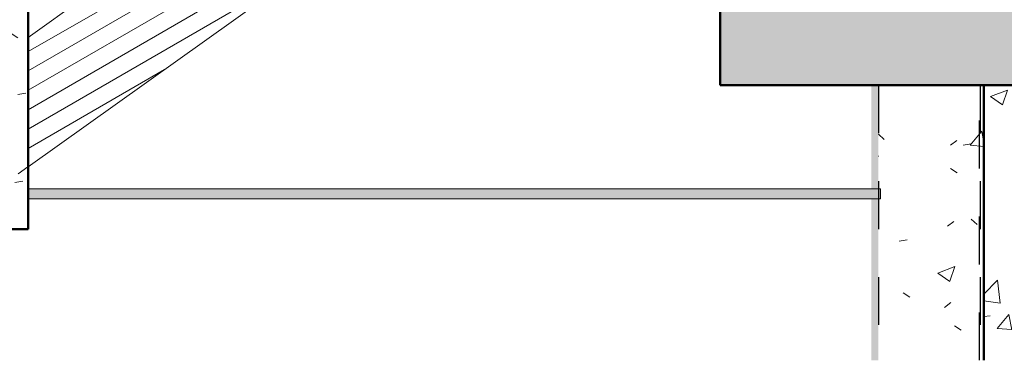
# Model space of a CAD drawing. Header units: metres. Extents: x -9.3 to 14.7, y 2.6 to 9.4.
# Tile 2 of 21: x -7.123 to -5.067, y 2.626 to 3.337. Entities that reach past the tile are written whole.
import ezdxf

# ---------------------------------------------------------------- set-up
doc = ezdxf.new("R2010")
doc.units = ezdxf.units.M
doc.linetypes.add('Tiret', pattern=[0.00635, 0.003175, -0.003175])
for name, color, linetype, lineweight in [('A-DETL', 90, 'Continuous', 18), ('A-DETL-GENF', 92, 'Continuous', 18), ('A-FLOR', 192, 'Continuous', 25), ('A-FLOR-PATT', 8, 'Continuous', 50), ('A-WALL', 113, 'Continuous', 25), ('A-WALL-HDLN', 110, 'Tiret', 25), ('A-WALL-PATT', 111, 'Continuous', 25), ('S-BEAM', 12, 'Continuous', 18), ('S-BEAM-HDLN', 1, 'Continuous', 18)]:
    doc.layers.add(name, color=color, linetype=linetype, lineweight=lineweight)
pattern_1 = [(50, (0.0451, 4.125), (0.364365, -0.031877), [0.0381, -0.4191]), (355, (0.0451, 4.125), (-0.070485, 0.382117), [0.03048, -0.33528]), (100.451, (0.07547, 4.122), (0.293886, 0.35023), [0.03238, -0.35618]), (46.184, (0.0451, 4.227), (0.54216, -0.084084), [0.05715, -0.62865]), (96.636, (0.0903, 4.22), (0.474805, 0.494854), [0.04857, -0.53427]), (351.184, (0.0451, 4.227), (0.47481, 0.494846), [0.04572, -0.50292]), (21, (0.0959, 4.201), (0.303226, -0.204528), [0.0381, -0.4191]), (326, (0.0959, 4.201), (0.123607, 0.368379), [0.03048, -0.33528]), (71.451, (0.12117, 4.184), (0.426833, 0.163839), [0.03238, -0.35618]), (37.5, (0.0451, 4.125), (0.0061807, 0.1691082), [0.01676, -0.31445, 0.01676, -0.3236, -0.33655]), (37.5, (0.0451, 4.125), (0.0061807, 0.1691082), [-0.67158, 0.01676, -0.31979]), (7.5, (0.0451, 4.125), (0.1336414, 0.200358), [0.01676, -0.17729, 0.01676, -0.30683, -0.12827]), (7.5, (0.0451, 4.125), (0.1336414, 0.200358), [-0.51765, 0.01676, -0.11151]), (327.5, (-0.06818, 4.125), (0.2711816, -0.0114606), [0.01676, -0.11024, 0.01676, -0.37948, -0.52578]), (327.5, (-0.06818, 4.125), (0.2711816, -0.0114606), [-0.52324, 0.01676, -0.50902]), (317.5, (-0.11898, 4.125), (0.296258, 0.050851), [0.01676, -0.14834, 0.01676, -0.24638, -0.37338]), (317.5, (-0.11898, 4.125), (0.296258, 0.050851), [-0.42824, 0.01676, -0.35662])]

msp = doc.modelspace()

# ---------------------------------------------------------------- hatches: boundary and pattern name
at = {"layer": 'A-DETL-GENF'}
msp.add_hatch(color=9, dxfattribs=at).paths.add_polyline_path([(-5.32525, 2.96311), (-5.32525, 2.98411), (-7.10525, 2.98411), (-7.10525, 2.96311), (-5.83223, 2.96311)])
at = {"layer": 'A-FLOR-PATT', "lineweight": 18}
h = msp.add_hatch(dxfattribs=at)
h.set_pattern_fill('FP_2', color=256, style=0, pattern_type=2)
h.set_pattern_definition(pattern_1)
h.paths.add_polyline_path([(4.46267, 3.2), (6.01136, 3.2), (6.01136, 3.4), (-5.66008, 3.4), (-5.66008, 3.2), (0.34471, 3.2)])
at = {"layer": 'A-WALL-PATT', "lineweight": 18}
h = msp.add_hatch(dxfattribs=at)
h.set_pattern_fill('FP_2', color=256, style=0, pattern_type=2)
h.set_pattern_definition(pattern_1)
h.paths.add_polyline_path([(-7.10525, 2.9), (-7.10525, 3.66553), (-7.32525, 3.50824), (-7.32525, 2.9)])
h = msp.add_hatch(dxfattribs=at)
h.set_pattern_fill('FP_21', color=256, style=0, pattern_type=2)
h.set_pattern_definition([(89.817, (-5.329, 4.125), (0.0013882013, -0.0318745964), [0.02919, -0.32105]), (272.49, (-5.329, 4.125), (-0.00027099, 0.382109), [0.00266, -0.02925]), (90.04, (-5.329, 4.122), (0.001115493, 0.3502308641), [0.03184, -0.35027]), (89.791, (-5.329, 4.227), (0.002063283, -0.0840880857), [0.04124, -0.45362]), (90.025, (-5.329, 4.22), (0.0018140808, 0.4948508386), [0.04824, -0.53069]), (271.405, (-5.329, 4.227), (0.00180703, 0.49485308), [0.00701, -0.0771]), (89.432, (-5.329, 4.201), (0.001152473, -0.204531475), [0.01365, -0.1502]), (270.323, (-5.329, 4.201), (0.0004733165, 0.368378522), [0.01704, -0.18749]), (89.927, (-5.329, 4.184), (0.0016187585, 0.1638480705), [0.0307, -0.33768]), (89.716, (-5.329, 4.125), (1.82401e-05, 0.16911198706), [0.01021, -0.19143, 0.01021, -0.197, -0.20488]), (89.716, (-5.329, 4.125), (1.82401e-05, 0.16911198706), [-0.40883, 0.01021, -0.19468]), (88.345, (-5.329, 4.125), (0.000506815, 0.200358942), [0.00219, -0.02315, 0.00219, -0.04007, -0.01675]), (88.345, (-5.329, 4.125), (0.000506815, 0.200358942), [-0.0676, 0.00219, -0.01456]), (270.342, (-5.33, 4.125), (0.0010283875, -0.0114540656), [0.00901, -0.05923, 0.00901, -0.2039, -0.28251]), (270.342, (-5.33, 4.125), (0.0010283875, -0.0114540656), [-0.28114, 0.00901, -0.2735]), (270.238, (-5.33, 4.125), (0.0011287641, 0.0508551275), [0.01133, -0.10022, 0.01133, -0.16645, -0.25225]), (270.238, (-5.33, 4.125), (0.0011287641, 0.0508551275), [-0.28932, 0.01133, -0.24093])])
h.paths.add_polyline_path([(-5.3447, 2.62625), (-5.32948, 2.62625), (-5.32948, 3.2), (-5.3447, 3.2), (-5.3447, 2.68969)])
h = msp.add_hatch(dxfattribs=at)
h.set_pattern_fill('FP_2', color=256, style=0, pattern_type=2)
h.set_pattern_definition(pattern_1)
h.paths.add_polyline_path([(-5.10948, 2.62625), (-5.10948, 3.2), (-5.32948, 3.2), (-5.32948, 2.62625), (-5.14109, 2.62625)])
h = msp.add_hatch(dxfattribs=at)
h.set_pattern_fill('FP_1', color=256, style=0, pattern_type=2)
h.set_pattern_definition([(50.001, (0.03114, 4.125), (0.364359, -0.031878), [0.0381, -0.4191]), (355, (0.03114, 4.125), (-0.070485, 0.382117), [0.03048, -0.33527]), (100.451, (0.0615, 4.122), (0.293874, 0.350237), [0.03238, -0.35618]), (46.185, (0.03114, 4.227), (0.54214, -0.08408), [0.05715, -0.62864]), (96.635, (0.0763, 4.22), (0.474804, 0.494845), [0.04857, -0.53427]), (351.184, (0.03114, 4.227), (0.4748, 0.49485), [0.04572, -0.50291]), (21, (0.08193, 4.201), (0.303217, -0.204532), [0.0381, -0.41909]), (325.999, (0.08193, 4.201), (0.1236, 0.368374), [0.03048, -0.33528]), (71.452, (0.1072, 4.184), (0.42682, 0.16385), [0.03238, -0.35618]), (37.501, (0.03114, 4.125), (0.0061777, 0.1691083), [0.01676, -0.31445, 0.01676, -0.32359, -0.33655]), (37.501, (0.03114, 4.125), (0.0061777, 0.1691083), [-0.67157, 0.01676, -0.31978]), (7.5, (0.03114, 4.125), (0.1336414, 0.200358), [0.01676, -0.17729, 0.01676, -0.30683, -0.12827]), (7.5, (0.03114, 4.125), (0.1336414, 0.200358), [-0.51764, 0.01676, -0.1115]), (327.499, (-0.08215, 4.125), (0.271173, -0.01146), [0.01676, -0.11023, 0.01676, -0.37947, -0.52577]), (327.499, (-0.08215, 4.125), (0.271173, -0.01146), [-0.52323, 0.01676, -0.50901]), (317.499, (-0.13295, 4.125), (0.296251, 0.050852), [0.01676, -0.14833, 0.01676, -0.24638, -0.37338]), (317.499, (-0.13295, 4.125), (0.296251, 0.050852), [-0.42824, 0.01676, -0.35661])])
h.paths.add_polyline_path([(-5.10948, 2.62625), (-1.26207, 2.62625), (-1.26207, 3.2), (-5.10948, 3.2)])
at = {"layer": 'S-BEAM'}
h = msp.add_hatch(dxfattribs=at)
h.set_pattern_fill('FP_9', color=55, style=0, pattern_type=2)
h.set_pattern_definition([(30, (0.0451, 4.125), (-0.0175, 0.03031089), [])])
h.paths.add_polyline_path([(-7.10525, 3.02964), (-5.64432, 4.07105), (-5.64432, 4.34123), (-7.10525, 3.29981)])

# ---------------------------------------------------------------- linework, layer by layer
at = {"layer": 'A-DETL'}
for p, q in [((-5.32525, 2.98411), (-7.10525, 2.98411)), ((-7.10525, 2.98411), (-7.10525, 2.96311)), ((-5.32525, 2.96311), (-5.32525, 2.98411)), ((-7.10525, 2.96311), (-5.32525, 2.96311))]:
    msp.add_line(p, q, dxfattribs=at)
at = {"layer": 'A-FLOR', "lineweight": 50}
for p, q in [((-5.66008, 3.4), (-5.66008, 3.2)), ((-5.66008, 3.2), (6.01136, 3.2))]:
    msp.add_line(p, q, dxfattribs=at)
at = {"layer": 'A-WALL', "lineweight": 50}
for p, q in [((-7.10525, 2.9), (-7.10525, 3.66553)), ((-5.10948, 2.62625), (-5.10948, 3.2)), ((-7.32525, 2.9), (-7.10525, 2.9))]:
    msp.add_line(p, q, dxfattribs=at)
at = {"layer": 'A-WALL-HDLN'}
for p, q in [((-5.32948, 3.2), (-5.32948, 2.62625)), ((-5.11871, 2.62625), (-5.11871, 3.2)), ((-5.11746, 3.2), (-5.11746, 2.62625))]:
    msp.add_line(p, q, dxfattribs=at)
at = {"layer": 'S-BEAM'}
for p, q in [((-7.10525, 3.29981), (-5.64432, 4.34123)), ((-7.10525, 3.02964), (-5.64432, 4.07105))]:
    msp.add_line(p, q, dxfattribs=at)
at = {"layer": 'S-BEAM-HDLN', "linetype": 'Tiret'}
for p, q in [((-7.25317, 3.19437), (-7.10529, 3.29978)), ((-7.12547, 3.01523), (-7.10529, 3.02961))]:
    msp.add_line(p, q, dxfattribs=at)

doc.saveas('drawing.dxf')
